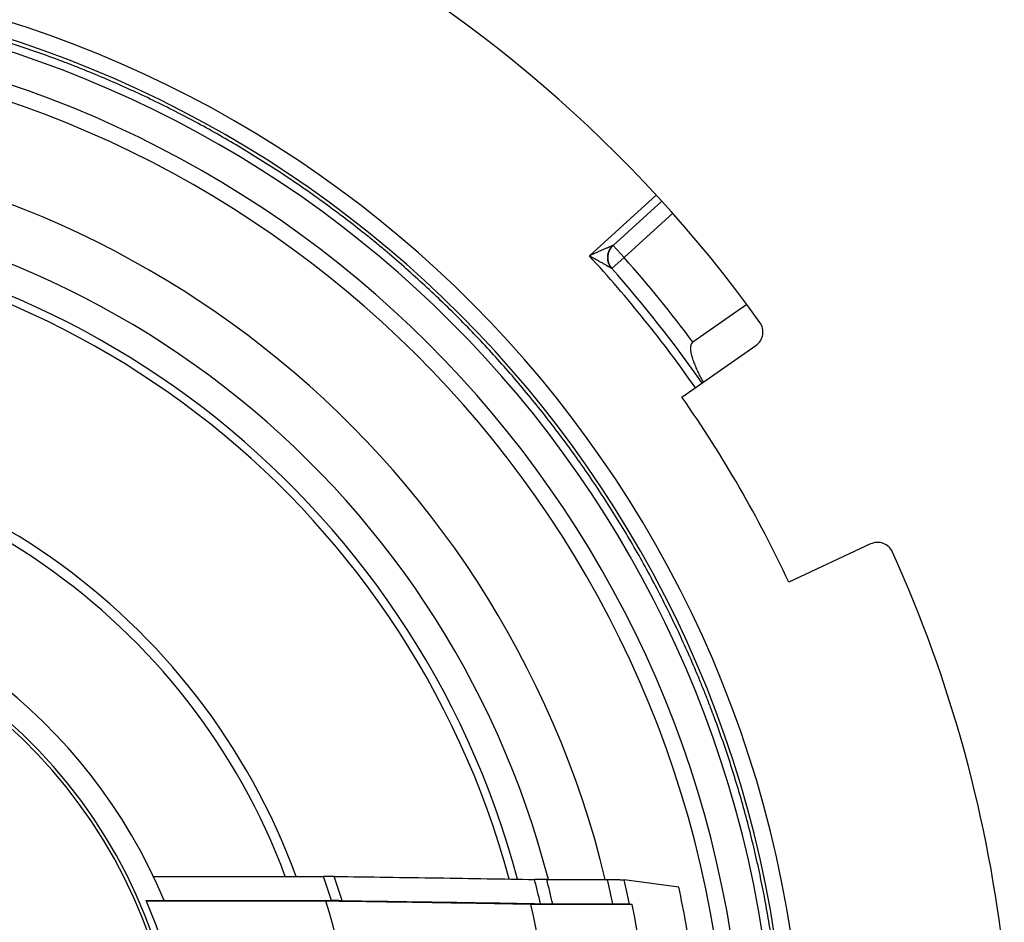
# Model space of a CAD drawing. Header units: millimetres. Extents: x 0 to 210, y 0 to 297.
# Tile 31 of 88: x 83 to 95, y 161 to 172. Entities that reach past the tile are written whole.
import ezdxf
from ezdxf.enums import TextEntityAlignment as Align

# ---------------------------------------------------------------- set-up
doc = ezdxf.new("R2010")
doc.units = ezdxf.units.MM
doc.header["$LTSCALE"] = 19.36
doc.layers.get('0').update_dxf_attribs({"linetype": 'CONTINUOUS'})
doc.layers.add('Z_DIM_2D', color=7, linetype='CONTINUOUS')
doc.styles.add('TEXTSTYLE_3', font='helveticaneueltw1g-ltcn.otf')
doc.styles.add('TEXTSTYLE_4', font='gdt', dxfattribs={"width": 0.7})
doc.dimstyles.new('DIMSTYLE_2', dxfattribs={"dimtxt": 2.1, "dimasz": 3.5, "dimexe": 1.5, "dimexo": 0, "dimtad": 1, "dimlfac": 5, "dimdsep": 46, "dimtxsty": 'TEXTSTYLE_3', "dimblk": '_FILLED', "dimblk1": '_FILLED', "dimblk2": '_FILLED', "dimcen": 0.09, "dimclrt": 5, "dimazin": 2, "dimtp": 0.5, "dimtm": 0.5, "dimtfac": 1, "dimtofl": 0, "dimtmove": 0, "dimatfit": 1, "dimldrblk": '_FILLED', "dimfxl": 0, "dimtolj": 1, "dimarcsym": 0})

# ---------------------------------------------------------------- blocks, each defined once
blk = doc.blocks.new('_FILLED')
at = {"color": 0, "linetype": 'ByBlock'}
blk.add_solid([(0, 0), (-1, 0.125), (-1, -0.125)], dxfattribs=at)
blk = doc.blocks.new('*D3')
at = {"layer": 'Z_DIM_2D', "color": 2, "linetype": 'Continuous', "transparency": 16777216}
blk.add_line((65.537, 168.684), (54.915, 177.283), dxfattribs=at)
at = {"layer": 'Z_DIM_2D', "color": 2, "linetype": 'Continuous', "transparency": 16777216, "xscale": 3.5, "yscale": 3.5, "zscale": 3.5, "rotation": 321.0075964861}
blk.add_blockref('_FILLED', (65.537, 168.684), dxfattribs=at)
at = {"layer": 'Z_DIM_2D', "color": 5, "linetype": 'Continuous', "transparency": 16777216}
for s, style, p in [('n', 'TEXTSTYLE_4', (57.422, 175.929)), ('163.7', 'TEXTSTYLE_3', (62.355, 171.935))]:
    blk.add_text(s, height=2.1, rotation=-38.9924, dxfattribs=dict(at, style=style)).set_placement(p, align=Align.RIGHT)

msp = doc.modelspace()

# ---------------------------------------------------------------- linework, layer by layer
at = {"color": 9, "linetype": 'Continuous'}
for p, q in [((89.486, 168.735), (90.2996, 169.4754)), ((90.5008, 169.2529), (89.9091, 168.7144)), ((89.7745, 168.8623), (89.7744, 168.8623)), ((89.9091, 168.7144), (89.7745, 168.8623)), ((89.7595, 168.5817), (89.9091, 168.7144)), ((89.7595, 168.5817), (89.7594, 168.5818))]:
    msp.add_line(p, q, dxfattribs=at)
at = {"color": 6, "linetype": 'Continuous'}
for p, q in [((90.3671, 169.4016), (89.7745, 168.8623)), ((89.7595, 168.5817), (89.7594, 168.5817)), ((91.4029, 168.1428), (90.7469, 167.6844)), ((90.6125, 167.0163), (91.5131, 167.6458)), ((92.9079, 165.2299), (91.9125, 164.7647)), ((84.1806, 161.1853), (86.2518, 161.1853)), ((88.9681, 161.1469), (89.7047, 161.1469)), ((90.5734, 161.0562), (89.9094, 161.1439)), ((84.0928, 160.8941), (84.3113, 160.8906)), ((84.3113, 160.8906), (86.3491, 160.8906)), ((86.2796, 160.8836), (84.0973, 160.8836)), ((90.0049, 160.8452), (88.775, 160.8452)), ((89.0398, 160.8522), (89.7718, 160.8522)), ((89.9754, 160.8491), (90.0049, 160.8452))]:
    msp.add_line(p, q, dxfattribs=at)
for points in [[(89.7092, 168.7203), (89.7092, 168.7215), (89.7093, 168.7227), (89.7093, 168.7239), (89.7094, 168.7251), (89.7095, 168.7263), (89.7095, 168.7275), (89.7096, 168.7286), (89.7097, 168.7298), (89.7098, 168.731), (89.7099, 168.7322), (89.71, 168.7334), (89.7101, 168.7346), (89.7103, 168.7358), (89.7104, 168.7369), (89.7105, 168.7381), (89.7107, 168.7393), (89.7108, 168.7405), (89.711, 168.7417), (89.7111, 168.7428), (89.7113, 168.744), (89.7115, 168.7452), (89.7117, 168.7464), (89.7119, 168.7475), (89.7121, 168.7487), (89.7123, 168.7499), (89.7125, 168.7511), (89.7127, 168.7522), (89.713, 168.7534), (89.7132, 168.7546), (89.7134, 168.7557), (89.7137, 168.7569), (89.7139, 168.7581), (89.7142, 168.7592), (89.7145, 168.7604), (89.7147, 168.7615), (89.715, 168.7627), (89.7153, 168.7638), (89.7156, 168.765), (89.7159, 168.7661), (89.7162, 168.7673), (89.7166, 168.7684), (89.7169, 168.7696), (89.7172, 168.7707), (89.7175, 168.7719), (89.7179, 168.773), (89.7182, 168.7741), (89.7186, 168.7753), (89.719, 168.7764), (89.7193, 168.7775), (89.7197, 168.7787), (89.7201, 168.7798), (89.7205, 168.7809), (89.7209, 168.782), (89.7213, 168.7832), (89.7217, 168.7843), (89.7221, 168.7854), (89.7226, 168.7865), (89.723, 168.7876), (89.7234, 168.7887), (89.7239, 168.7898), (89.7243, 168.7909), (89.7248, 168.792), (89.7253, 168.7931), (89.7257, 168.7942), (89.7262, 168.7953), (89.7267, 168.7964), (89.7272, 168.7975), (89.7277, 168.7985), (89.7282, 168.7996), (89.7287, 168.8007), (89.7292, 168.8018), (89.7297, 168.8028), (89.7303, 168.8039), (89.7308, 168.805), (89.7313, 168.806), (89.7319, 168.8071), (89.7324, 168.8081), (89.733, 168.8092), (89.7336, 168.8102), (89.7341, 168.8113), (89.7347, 168.8123), (89.7353, 168.8133), (89.7359, 168.8144), (89.7365, 168.8154), (89.7371, 168.8164), (89.7377, 168.8175), (89.7383, 168.8185), (89.739, 168.8195), (89.7396, 168.8205), (89.7402, 168.8215), (89.7409, 168.8225), (89.7415, 168.8235), (89.7422, 168.8245), (89.7428, 168.8255), (89.7435, 168.8265), (89.7442, 168.8275), (89.7448, 168.8285), (89.7455, 168.8295), (89.7462, 168.8304), (89.7469, 168.8314), (89.7476, 168.8324), (89.7483, 168.8333), (89.749, 168.8343), (89.7497, 168.8352), (89.7504, 168.8362), (89.7512, 168.8371), (89.7519, 168.838), (89.7526, 168.839), (89.7534, 168.8399), (89.7541, 168.8408), (89.7549, 168.8417), (89.7556, 168.8426), (89.7564, 168.8435), (89.7572, 168.8445), (89.758, 168.8454), (89.7587, 168.8463), (89.7595, 168.8471), (89.7603, 168.848), (89.7611, 168.8489), (89.7619, 168.8498), (89.7627, 168.8507), (89.7635, 168.8515), (89.7644, 168.8524), (89.7652, 168.8533), (89.766, 168.8541), (89.7669, 168.855), (89.7677, 168.8558), (89.7685, 168.8567), (89.7694, 168.8575), (89.7702, 168.8583), (89.7711, 168.8591), (89.772, 168.86), (89.7728, 168.8608), (89.7737, 168.8615)], [(89.7587, 168.5826), (89.758, 168.5834), (89.7572, 168.5843), (89.7564, 168.5852), (89.7557, 168.5861), (89.7549, 168.587), (89.7542, 168.588), (89.7534, 168.5889), (89.7527, 168.5898), (89.7519, 168.5907), (89.7512, 168.5917), (89.7505, 168.5926), (89.7497, 168.5936), (89.749, 168.5945), (89.7483, 168.5955), (89.7476, 168.5964), (89.7469, 168.5974), (89.7462, 168.5984), (89.7455, 168.5993), (89.7448, 168.6003), (89.7442, 168.6013), (89.7435, 168.6023), (89.7428, 168.6033), (89.7422, 168.6043), (89.7415, 168.6053), (89.7409, 168.6062), (89.7402, 168.6072), (89.7396, 168.6083), (89.739, 168.6093), (89.7384, 168.6103), (89.7377, 168.6113), (89.7371, 168.6123), (89.7365, 168.6133), (89.7359, 168.6144), (89.7353, 168.6154), (89.7348, 168.6164), (89.7342, 168.6175), (89.7336, 168.6185), (89.733, 168.6195), (89.7325, 168.6206), (89.7319, 168.6217), (89.7314, 168.6227), (89.7308, 168.6238), (89.7303, 168.6248), (89.7298, 168.6259), (89.7292, 168.627), (89.7287, 168.6281), (89.7282, 168.6291), (89.7277, 168.6302), (89.7272, 168.6313), (89.7267, 168.6324), (89.7262, 168.6335), (89.7257, 168.6346), (89.7253, 168.6357), (89.7248, 168.6368), (89.7243, 168.6379), (89.7239, 168.639), (89.7234, 168.6401), (89.723, 168.6412), (89.7226, 168.6423), (89.7221, 168.6434), (89.7217, 168.6445), (89.7213, 168.6456), (89.7209, 168.6467), (89.7205, 168.6478), (89.7201, 168.649), (89.7197, 168.6501), (89.7194, 168.6512), (89.719, 168.6523), (89.7186, 168.6535), (89.7183, 168.6546), (89.7179, 168.6557), (89.7176, 168.6569), (89.7172, 168.658), (89.7169, 168.6592), (89.7166, 168.6603), (89.7162, 168.6615), (89.7159, 168.6626), (89.7156, 168.6638), (89.7153, 168.6649), (89.715, 168.6661), (89.7148, 168.6672), (89.7145, 168.6684), (89.7142, 168.6695), (89.7139, 168.6707), (89.7137, 168.6719), (89.7134, 168.673), (89.7132, 168.6742), (89.713, 168.6754), (89.7127, 168.6765), (89.7125, 168.6777), (89.7123, 168.6789), (89.7121, 168.68), (89.7119, 168.6812), (89.7117, 168.6824), (89.7115, 168.6836), (89.7113, 168.6847), (89.7111, 168.6859), (89.711, 168.6871), (89.7108, 168.6883), (89.7107, 168.6894), (89.7105, 168.6906), (89.7104, 168.6918), (89.7103, 168.693), (89.7101, 168.6942), (89.71, 168.6954), (89.7099, 168.6966), (89.7098, 168.6977), (89.7097, 168.6989), (89.7096, 168.7001), (89.7095, 168.7013), (89.7095, 168.7025), (89.7094, 168.7037), (89.7093, 168.7049), (89.7093, 168.7061), (89.7092, 168.7072), (89.7092, 168.7084)]]:
    msp.add_lwpolyline(points, dxfattribs=at)
for centre, radius, start, end in [((78.2601, 158.3836), 16.37, 35.65741, 144.34259), ((78.2601, 158.3836), 13.84, 7.32581, 172.67419), ((78.2601, 158.3836), 11.7499, 13.60225, 166.40305), ((78.2601, 158.3836), 11.0771, 14.44579, 165.55985), ((89.9091, 168.7144), 0.2, 132.30387, 221.56787), ((78.2601, 158.3836), 15.37, 34.94872, 41.56787), ((91.3985, 167.8097), 0.2, 304.94872, 35.65741), ((78.2601, 158.3836), 15.07, 25.05128, 34.94872), ((92.9925, 165.0487), 0.2, 24.34259, 115.05128), ((78.2601, 158.3836), 16.37, 6.18873, 24.34259), ((78.2601, 158.3836), 6.55, 22.50384, 83.86507), ((78.2601, 158.3836), 12.6, 8.05127, 12.246), ((78.2601, 158.3836), 6.35, 336.71219, 23.28781), ((78.2601, 158.3836), 8.4001, 1.02318, 17.31438), ((78.2601, 158.3836), 10.7991, 0.99963, 13.17605), ((78.2601, 158.3836), 12, 0.89959, 11.8373)]:
    msp.add_arc(centre, radius, start, end, dxfattribs=at)
at = {"color": 9, "linetype": 'Continuous'}
for centre, radius, start, end in [((78.2601, 158.3836), 13.64, 7.43378, 172.56622), ((78.2601, 158.3836), 13.498, 7.51244, 172.48758), ((78.2601, 158.3836), 13.1171, 7.73193, 172.26809), ((78.2601, 158.3836), 12.9179, 7.85187, 172.14813), ((78.2601, 158.3836), 10.717, 14.96818, 165.03864), ((78.2601, 158.3836), 10.618, 15.12079, 164.88601), ((78.2601, 158.3836), 15.27, 34.94872, 42.67909), ((78.2656, 158.3881), 15.5629, 36.67937, 41.56898), ((78.2601, 158.3836), 8.1545, 20.0952, 159.91272), ((78.2601, 158.3836), 8.0311, 20.41766, 159.59038), ((78.2601, 158.3836), 6.2676, 284.97393, 83.4258), ((78.2601, 158.3836), 6.2251, 285.17706, 82.98752), ((78.2601, 158.3836), 8.4686, 17.21954, 19.3198), ((78.2601, 158.3836), 8.5908, 16.96192, 19.02905), ((78.2601, 158.3836), 10.9139, 13.07858, 14.6726), ((78.2601, 158.3836), 11.0588, 12.89844, 14.47028), ((78.2601, 158.3836), 11.7734, 12.10323, 13.57453), ((78.2601, 158.3836), 11.9719, 11.88468, 13.33027)]:
    msp.add_arc(centre, radius, start, end, dxfattribs=at)
for points, knots in [([(91.7431, 160.1483), (91.7299, 160.2495), (91.7011, 160.4515), (91.6594, 160.7032), (91.6227, 160.9039), (91.5838, 161.1043), (91.5309, 161.3538), (91.4608, 161.6518), (91.3839, 161.9481), (91.3003, 162.2426), (91.2102, 162.5351), (91.1134, 162.8255), (91.0273, 163.0656), (90.9552, 163.2566), (90.8996, 163.3991), (90.8423, 163.5411), (90.7639, 163.7294), (90.6618, 163.9633), (90.5331, 164.241), (90.3982, 164.5157), (90.2571, 164.7874), (90.1099, 165.0558), (89.9567, 165.3208), (89.7976, 165.5823), (89.6326, 165.8402), (89.4619, 166.0943), (89.2855, 166.3445), (89.1036, 166.5906), (88.9161, 166.8326), (88.7232, 167.0703), (88.525, 167.3036), (88.3217, 167.5324), (88.1132, 167.7566), (87.8997, 167.976), (87.6814, 168.1905), (87.4583, 168.4001), (87.2305, 168.6046), (87.0368, 168.7707), (86.8797, 168.9009), (86.7212, 169.0294), (86.5203, 169.1866), (86.2751, 169.3698), (86.0257, 169.5474), (85.7725, 169.7194), (85.5155, 169.8856), (85.2547, 170.046), (84.9905, 170.2005), (84.7228, 170.3489), (84.4518, 170.4914), (84.1777, 170.6277), (83.9006, 170.7578), (83.6207, 170.8816), (83.3851, 170.9795), (83.1954, 171.0546), (83.0048, 171.1276), (82.7651, 171.2149), (82.4752, 171.3131), (82.1831, 171.4047), (81.889, 171.4897), (81.5931, 171.5681), (81.2955, 171.6397), (80.9964, 171.7046), (80.6958, 171.7628), (80.3941, 171.8142), (80.0912, 171.8589), (79.7875, 171.8968), (79.4829, 171.9277), (79.1778, 171.9518), (78.8721, 171.969), (78.5662, 171.9793), (78.2601, 171.9827), (77.954, 171.9793), (77.6481, 171.969), (77.3424, 171.9518), (77.0373, 171.9277), (76.7327, 171.8968), (76.429, 171.8589), (76.1261, 171.8142), (75.8244, 171.7628), (75.5238, 171.7046), (75.2247, 171.6397), (74.9271, 171.5681), (74.6312, 171.4897), (74.3371, 171.4047), (74.045, 171.3131), (73.7551, 171.2149), (73.5154, 171.1276), (73.3248, 171.0546), (73.1351, 170.9795), (72.8995, 170.8816), (72.6196, 170.7578), (72.3425, 170.6277), (72.0684, 170.4914), (71.7974, 170.3489), (71.5297, 170.2005), (71.2655, 170.046), (71.0048, 169.8856), (70.7477, 169.7194), (70.4944, 169.5474), (70.2451, 169.3698), (69.9999, 169.1866), (69.799, 169.0294), (69.6405, 168.9009), (69.4833, 168.7707), (69.2897, 168.6046), (69.062, 168.4001), (68.8388, 168.1905), (68.6205, 167.976), (68.407, 167.7566), (68.1985, 167.5324), (67.9952, 167.3036), (67.797, 167.0703), (67.6041, 166.8326), (67.4166, 166.5906), (67.2347, 166.3445), (67.0583, 166.0943), (66.8876, 165.8402), (66.7226, 165.5823), (66.5635, 165.3208), (66.4103, 165.0558), (66.2631, 164.7874), (66.122, 164.5157), (65.9871, 164.241), (65.8584, 163.9632), (65.7563, 163.7294), (65.6779, 163.5411), (65.6206, 163.3991), (65.565, 163.2566), (65.4929, 163.0656), (65.4068, 162.8255), (65.31, 162.5351), (65.2199, 162.2426), (65.1363, 161.9481), (65.0594, 161.6518), (64.9893, 161.3538), (64.9364, 161.1043), (64.8975, 160.9039), (64.8608, 160.7032), (64.8191, 160.4515), (64.7903, 160.2495), (64.7771, 160.1483)], [0, 0, 0, 0, 0.0078125, 0.015625, 0.0195313, 0.0234376, 0.0312501, 0.0390626, 0.0468751, 0.0546876, 0.0625, 0.0703125, 0.078125, 0.0820313, 0.0859376, 0.0898439, 0.0937503, 0.1015627, 0.1093752, 0.1171877, 0.1250002, 0.1328127, 0.1406252, 0.1484377, 0.1562502, 0.1640627, 0.1718752, 0.1796876, 0.1875001, 0.1953126, 0.2031251, 0.2109376, 0.2187501, 0.2265626, 0.2343751, 0.2421876, 0.2500001, 0.2578125, 0.2617189, 0.2656252, 0.2734377, 0.2812501, 0.2890626, 0.2968751, 0.3046876, 0.3125001, 0.3203126, 0.3281251, 0.3359376, 0.3437501, 0.3515626, 0.359375, 0.3671875, 0.3710938, 0.3750002, 0.3828126, 0.3906251, 0.3984376, 0.4062501, 0.4140626, 0.4218751, 0.4296876, 0.4375001, 0.4453126, 0.4531251, 0.4609375, 0.46875, 0.4765625, 0.484375, 0.4921875, 0.5, 0.5078125, 0.515625, 0.5234375, 0.53125, 0.5390625, 0.5468749, 0.5546874, 0.5624999, 0.5703124, 0.5781249, 0.5859374, 0.5937499, 0.6015624, 0.6093749, 0.6171874, 0.6249998, 0.6289062, 0.6328125, 0.640625, 0.6484374, 0.6562499, 0.6640624, 0.6718749, 0.6796874, 0.6874999, 0.6953124, 0.7031249, 0.7109374, 0.7187499, 0.7265623, 0.7343748, 0.7382811, 0.7421875, 0.7499999, 0.7578124, 0.7656249, 0.7734374, 0.7812499, 0.7890624, 0.7968749, 0.8046874, 0.8124999, 0.8203124, 0.8281248, 0.8359373, 0.8437498, 0.8515623, 0.8593748, 0.8671873, 0.8749998, 0.8828123, 0.8906248, 0.8984373, 0.9062497, 0.9101561, 0.9140624, 0.9179687, 0.921875, 0.9296875, 0.9375, 0.9453124, 0.9531249, 0.9609374, 0.9687499, 0.9765624, 0.9804687, 0.984375, 0.9921875, 1, 1, 1, 1]), ([(89.7744, 168.8623), (89.7736, 168.8619), (89.7721, 168.8613), (89.7691, 168.86), (89.7654, 168.8583), (89.7609, 168.8563), (89.7563, 168.8544), (89.7518, 168.8524), (89.7458, 168.8497), (89.7383, 168.8464), (89.7293, 168.8425), (89.7203, 168.8385), (89.7112, 168.8346), (89.6992, 168.8293), (89.6842, 168.8227), (89.6662, 168.8147), (89.6481, 168.8068), (89.6241, 168.7962), (89.5941, 168.7829), (89.558, 168.767), (89.522, 168.751), (89.498, 168.7403), (89.486, 168.735)], [0, 0, 0, 0, 0.0078125, 0.015625, 0.03125, 0.046875, 0.0625, 0.078125, 0.09375, 0.125, 0.15625, 0.1875, 0.21875, 0.25, 0.3125, 0.375, 0.4375, 0.5, 0.625, 0.75, 0.875, 1, 1, 1, 1]), ([(89.7594, 168.5818), (89.7587, 168.5822), (89.7572, 168.583), (89.7544, 168.5846), (89.7509, 168.5866), (89.7466, 168.589), (89.7423, 168.5914), (89.7381, 168.5938), (89.7324, 168.597), (89.7253, 168.6011), (89.7168, 168.6059), (89.7082, 168.6107), (89.6997, 168.6155), (89.6883, 168.6219), (89.6741, 168.6299), (89.657, 168.6395), (89.64, 168.6491), (89.6172, 168.6619), (89.5887, 168.6778), (89.5545, 168.6969), (89.5203, 168.716), (89.4974, 168.7287), (89.486, 168.735)], [0, 0, 0, 0, 0.0078125, 0.015625, 0.03125, 0.046875, 0.0625, 0.078125, 0.09375, 0.125, 0.15625, 0.1875, 0.21875, 0.25, 0.3125, 0.375, 0.4375, 0.5, 0.625, 0.75, 0.875, 1, 1, 1, 1])]:
    msp.add_open_spline(points, degree=3, knots=knots, dxfattribs=at)
at = {"color": 6, "linetype": 'Continuous'}
for points, knots in [([(90.873, 167.1984), (90.8626, 167.2176), (90.8423, 167.2561), (90.8181, 167.3048), (90.7996, 167.3443), (90.7863, 167.3742), (90.7736, 167.4043), (90.7636, 167.4297), (90.7561, 167.4501), (90.7488, 167.4706), (90.742, 167.4914), (90.7359, 167.5124), (90.7317, 167.5282), (90.728, 167.5442), (90.7247, 167.5602), (90.7221, 167.5764), (90.7202, 167.5928), (90.7195, 167.6065), (90.7196, 167.6175), (90.72, 167.6257), (90.7208, 167.6339), (90.7222, 167.6421), (90.7238, 167.6488), (90.7255, 167.6541), (90.7269, 167.658), (90.7286, 167.6619), (90.7311, 167.6668), (90.7348, 167.6728), (90.7403, 167.6791), (90.7446, 167.6828), (90.7469, 167.6844)], [0, 0, 0, 0, 0.1244608, 0.2489459, 0.3112032, 0.373472, 0.4357554, 0.4980568, 0.5292164, 0.5603825, 0.6227378, 0.6539335, 0.6851436, 0.7163709, 0.7476191, 0.7788925, 0.8102003, 0.8415567, 0.8572618, 0.8729863, 0.8887335, 0.904509, 0.9203191, 0.9282411, 0.9361741, 0.9441188, 0.9520759, 0.9680171, 0.9839972, 1, 1, 1, 1]), ([(86.3815, 161.1846), (86.3716, 161.1847), (86.3511, 161.185), (86.3079, 161.1853), (86.2745, 161.1853), (86.2518, 161.1853)], [0, 0, 0, 0, 0.2276748, 0.4745151, 1, 1, 1, 1]), ([(86.3815, 161.1846), (86.595, 161.1819), (87.0154, 161.1763), (87.6353, 161.1674), (88.234, 161.1581), (88.6258, 161.1514), (88.818, 161.148)], [0, 0, 0, 0, 0.2629537, 0.5175166, 0.7633191, 1, 1, 1, 1]), ([(88.9681, 161.1469), (88.9543, 161.1469), (88.9272, 161.147), (88.8879, 161.1472), (88.8517, 161.1475), (88.8287, 161.1478), (88.818, 161.148)], [0, 0, 0, 0, 0.2760237, 0.5415274, 0.7861802, 1, 1, 1, 1]), ([(89.7047, 161.1469), (89.7169, 161.1469), (89.7409, 161.1469), (89.776, 161.1467), (89.8041, 161.1465), (89.8252, 161.1463), (89.8397, 161.1461), (89.8532, 161.1459), (89.8654, 161.1456), (89.8764, 161.1454), (89.886, 161.1451), (89.8941, 161.1448), (89.8999, 161.1446), (89.9038, 161.1444), (89.906, 161.1442), (89.9079, 161.1441), (89.909, 161.1439), (89.9094, 161.1439)], [0, 0, 0, 0, 0.1786202, 0.3518501, 0.5143797, 0.5900133, 0.6610584, 0.7269158, 0.7870137, 0.8408151, 0.8878249, 0.9275984, 0.9597499, 0.9728654, 0.9839623, 0.9930139, 1, 1, 1, 1]), ([(86.4772, 160.8898), (86.4675, 160.89), (86.4473, 160.8902), (86.4046, 160.8905), (86.3716, 160.8906), (86.3491, 160.8906)], [0, 0, 0, 0, 0.2272312, 0.4739637, 1, 1, 1, 1]), ([(86.4772, 160.8898), (86.6887, 160.8871), (87.1051, 160.8816), (87.7192, 160.8726), (88.3122, 160.8633), (88.7004, 160.8567), (88.8909, 160.8533)], [0, 0, 0, 0, 0.2629075, 0.5174546, 0.7632721, 1, 1, 1, 1]), ([(88.775, 160.8452), (88.5789, 160.8488), (88.1787, 160.8558), (87.5665, 160.8656), (86.9307, 160.8749), (86.4991, 160.8808), (86.2796, 160.8836)], [0, 0, 0, 0, 0.2356726, 0.4811684, 0.7360825, 1, 1, 1, 1]), ([(88.8909, 160.8533), (88.9015, 160.8531), (88.9242, 160.8528), (88.9601, 160.8524), (88.9992, 160.8522), (89.0261, 160.8522), (89.0398, 160.8522)], [0, 0, 0, 0, 0.2134399, 0.4579805, 0.7236468, 1, 1, 1, 1]), ([(89.7718, 160.8522), (89.784, 160.8522), (89.8079, 160.8521), (89.8429, 160.852), (89.8709, 160.8518), (89.8919, 160.8515), (89.9063, 160.8513), (89.9196, 160.8511), (89.9318, 160.8509), (89.9427, 160.8506), (89.9522, 160.8504), (89.9602, 160.8501), (89.966, 160.8498), (89.9698, 160.8496), (89.972, 160.8494), (89.9738, 160.8493), (89.9749, 160.8492), (89.9754, 160.8491)], [0, 0, 0, 0, 0.1791032, 0.3527152, 0.5154486, 0.5911046, 0.6621193, 0.7278978, 0.7878763, 0.8415283, 0.888372, 0.927977, 0.9599723, 0.9730186, 0.9840545, 0.9930546, 1, 1, 1, 1])]:
    msp.add_open_spline(points, degree=3, knots=knots, dxfattribs=at)

# ---------------------------------------------------------------- dimensions: what is measured, and where the dimension line sits
at = {"layer": 'Z_DIM_2D', "color": 2, "linetype": 'Continuous'}
dim = msp.add_diameter_dim_2p(p1=(65.5369, 168.6839), p2=(90.9833, 148.0833), text='%%c<>', dimstyle='DIMSTYLE_2', override={"dimpost": '<>'}, dxfattribs=at)
dim.commit()
dim.dimension.update_dxf_attribs({"geometry": '*D3', "text_midpoint": (59.4609, 175.6292), "dimtype": 163})

doc.saveas('drawing.dxf')
